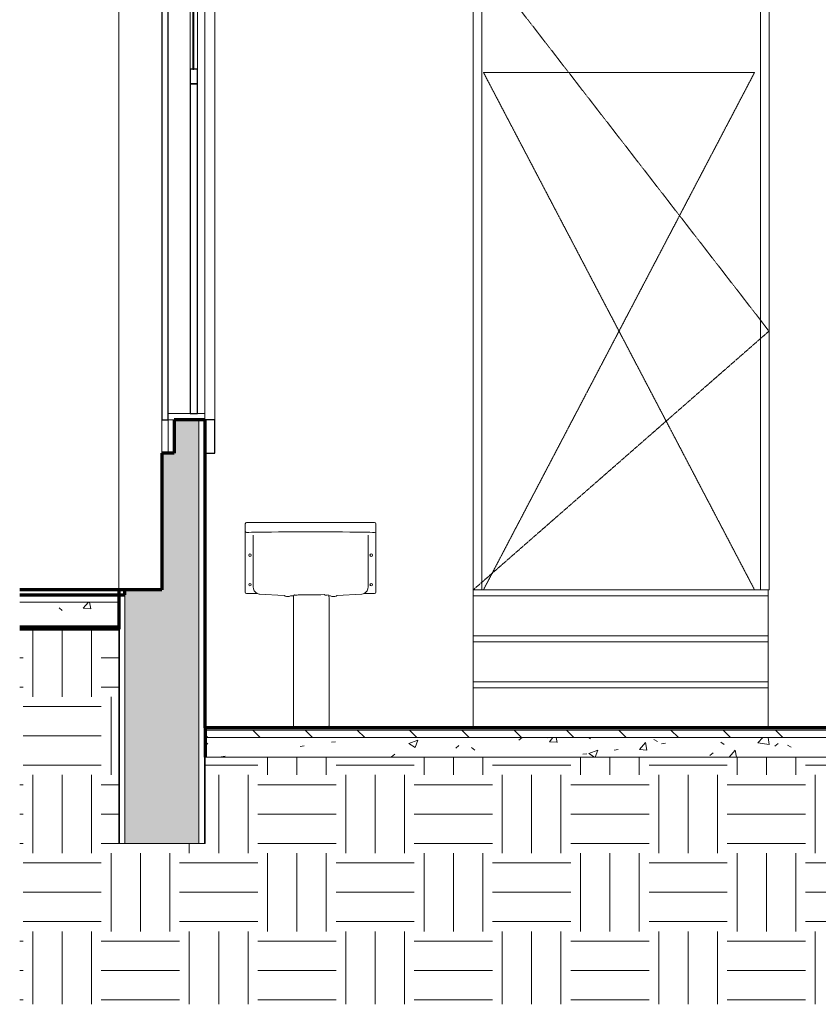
# Model space of a CAD drawing. Header units: millimetres. Extents: x -3165 to 47090, y -1932 to 8822.
# Tile 20 of 59: x 18938 to 22179, y -653 to 3344. Entities that reach past the tile are written whole.
import ezdxf

# ---------------------------------------------------------------- set-up
doc = ezdxf.new("R2010")
doc.units = ezdxf.units.MM
doc.linetypes.add('_Tracejado pequeno', pattern=[2.25, 1.5, -0.75])
for name, color, linetype, lineweight in [('A-DOOR', 31, 'Continuous', 18), ('A-DOOR-FRAM', 31, 'Continuous', 18), ('A-DOOR-HDLN', 31, '_Tracejado pequeno', 18), ('A-FLOR', 192, 'Continuous', 18), ('A-FLOR-MCUT', 51, 'Continuous', 18), ('A-FLOR-PATT', 8, 'Continuous', 70), ('A-GLAZ', 151, 'Continuous', 18), ('A-WALL', 113, 'Continuous', 18), ('A-WALL-PATT', 111, 'Continuous', 70), ('P-SANR-FIXT', 6, 'Continuous', 18), ('S-STRS', 31, 'Continuous', 18)]:
    doc.layers.add(name, color=color, linetype=linetype, lineweight=lineweight)
pattern_1 = [(50, (12918.95, 0), (364.368, -31.878), [38.1, -419.1]), (355, (12918.95, 0), (-70.486, 382.113), [30.48, -335.28]), (100.451, (12949.3, -2.66), (293.885, 350.233), [32.38, -356.18]), (46.184, (12918.95, 101.6), (542.158, -84.086), [57.15, -628.65]), (96.636, (12964.13, 94.6), (474.805, 494.855), [48.57, -534.27]), (351.184, (12918.95, 101.6), (474.81, 494.85), [45.72, -502.92]), (21, (12969.75, 76.2), (303.2285, -204.5305), [38.1, -419.1]), (326, (12969.75, 76.2), (123.604, 368.376), [30.48, -335.28]), (71.451, (12995.02, 59.16), (426.834, 163.843), [32.38, -356.18]), (37.5, (12918.95, 0), (6.1766, 169.1102), [16.764, -314.452, 16.764, -323.596, -336.55]), (37.5, (12918.95, 0), (6.1766, 169.1102), [-671.576, 16.764, -319.786]), (7.5, (12918.95, 0), (133.639, 200.3615), [16.764, -177.292, 16.764, -306.832, -128.27]), (7.5, (12918.95, 0), (133.639, 200.3615), [-517.652, 16.764, -111.506]), (327.5, (12805.67, 0), (271.1818, -11.4584), [16.764, -110.236, 16.764, -379.476, -525.78]), (327.5, (12805.67, 0), (271.1818, -11.4584), [-523.24, 16.764, -509.016]), (317.5, (12754.87, 0), (296.2585, 50.853), [16.764, -148.336, 16.764, -246.38, -373.38]), (317.5, (12754.87, 0), (296.2585, 50.853), [-428.244, 16.764, -356.616])]
pattern_2 = [(0, (12918.95, 0), (317.5, 317.5), [317.5, -317.5]), (0, (12918.95, 119.06), (317.5, 317.5), [317.5, -317.5]), (0, (12918.95, 238.12), (317.5, 317.5), [317.5, -317.5]), (90, (12958.64, 277.8), (-317.5, 317.5), [317.5, -317.5]), (90, (13077.7, 277.8), (-317.5, 317.5), [317.5, -317.5]), (90, (13196.76, 277.8), (-317.5, 317.5), [317.5, -317.5])]

# ---------------------------------------------------------------- blocks, each defined once
blk = doc.blocks.new('Window_CV - Window_CV - 1 divisão-4329172-ELEVAÇÃO 6 - MAPEAMENTO DE DANOS')
at = {"layer": 'A-GLAZ'}
for p, q in [((6621.1, 3630), (6621.1, 3570)), ((6646.1, 3630), (6621.1, 3630)), ((6646.1, 3570), (6646.1, 3630)), ((6621.1, 3570), (6646.1, 3570)), ((6621.1, 3570), (6621.1, 3545)), ((6771.1, 3570), (6621.1, 3570)), ((6771.1, 3545), (6771.1, 3570)), ((6811.1, 3570), (6811.1, 1720)), ((6621.1, 3545), (6771.1, 3545)), ((6771.1, 1745), (6771.1, 3545)), ((6711.1, 3144), (6711.1, 3485)), ((6741.1, 3144), (6741.1, 3485)), ((6621.1, 1745), (6621.1, 1720)), ((6771.1, 1745), (6621.1, 1745)), ((6621.1, 1720), (6621.1, 1584)), ((6646.1, 1720), (6621.1, 1720)), ((6621.1, 1720), (6771.1, 1720)), ((6646.1, 1584), (6646.1, 1720)), ((6771.1, 1720), (6771.1, 1745)), ((6621.1, 1584), (6646.1, 1584))]:
    blk.add_line(p, q, dxfattribs=at)
at = {"layer": 'A-GLAZ', "lineweight": 25}
for p, q in [((6811.1, 3630), (6771.1, 3630)), ((6771.1, 3630), (6771.1, 3570)), ((6811.1, 3570), (6811.1, 3630)), ((6596.1, 3570), (6596.1, 1720)), ((6621.1, 3570), (6596.1, 3570)), ((6621.1, 1720), (6621.1, 3570)), ((6771.1, 3570), (6811.1, 3570)), ((6711.1, 3545), (6711.1, 3485)), ((6741.1, 3545), (6711.1, 3545)), ((6741.1, 3485), (6741.1, 3545)), ((6711.1, 3485), (6741.1, 3485)), ((6721.1, 3485), (6721.1, 3144)), ((6726.1, 3485), (6721.1, 3485)), ((6726.1, 3144), (6726.1, 3485)), ((6711.1, 3144), (6711.1, 3084)), ((6741.1, 3144), (6711.1, 3144)), ((6721.1, 3144), (6726.1, 3144)), ((6741.1, 3084), (6741.1, 3144)), ((6711.1, 3084), (6741.1, 3084)), ((6711.1, 3084), (6711.1, 1745)), ((6741.1, 3084), (6711.1, 3084)), ((6741.1, 1745), (6741.1, 3084)), ((6596.1, 1720), (6621.1, 1720)), ((6711.1, 1745), (6741.1, 1745)), ((6811.1, 1720), (6771.1, 1720)), ((6771.1, 1720), (6771.1, 1584)), ((6811.1, 1584), (6811.1, 1720)), ((6771.1, 1584), (6811.1, 1584))]:
    blk.add_line(p, q, dxfattribs=at)
blk = doc.blocks.new('PORTA - Simples - 1_20 x 2_60-3911873-ELEVAÇÃO 6 - MAPEAMENTO DE DANOS')
at = {"layer": 'A-DOOR', "linetype": '_Tracejado pequeno'}
for p in [(7862.9, 3626.1), (7859.8, 1030)]:
    blk.add_line(p, (9059.8, 2080), dxfattribs=at)
at = {"layer": 'A-DOOR'}
for p, q in [((7894.8, 3595), (9024.8, 3595)), ((7894.8, 3595), (7894.8, 1030)), ((9024.8, 1030), (9024.8, 3595))]:
    blk.add_line(p, q, dxfattribs=at)
at = {"layer": 'A-DOOR-FRAM'}
for p, q in [((7859.8, 3626.1), (7859.8, 1030)), ((9059.8, 1030), (9059.8, 3626.1)), ((7894.8, 3595), (7894.8, 1030)), ((7894.8, 3595), (9024.8, 3595)), ((9024.8, 3595), (9024.8, 1030)), ((9056.1, 1030), (9059.8, 1030))]:
    blk.add_line(p, q, dxfattribs=at)
blk = doc.blocks.new('porta dupla - P10 - 1_16 x 2_60 m-4336726-ELEVAÇÃO 6 - MAPEAMENTO DE DANOS')
at = {"layer": 'A-DOOR-HDLN'}
for p, q in [((7901.1, 3130), (9001.1, 3130)), ((7901.1, 3130), (8451.1, 2080)), ((9001.1, 3130), (8451.1, 2080)), ((8451.1, 2080), (7901.1, 1030)), ((8451.1, 2080), (9001.1, 1030))]:
    blk.add_line(p, q, dxfattribs=at)
blk = doc.blocks.new('Deca_Tanque_TQ_02_30 Litros - TQ_02_Branco Gelo GE17-4315747-ELEVAÇÃO 6 - MAPEAMENTO DE DANOS')
at = {"layer": 'P-SANR-FIXT'}
for p, q in [((6934.6, 1297.9), (6934.6, 1020.1)), ((7458.6, 1303.3), (6940.1, 1303.3)), ((7464.6, 1019.9), (7464.6, 1297.2)), ((6966.1, 1041.9), (6966.1, 1251.9)), ((7433.1, 1041.9), (7433.1, 1251.9)), ((6939.6, 1015.1), (6982.5, 1015.1)), ((6991.6, 1012.8), (7092.6, 1007.2)), ((7118.7, 1004.9), (7130.4, 1004.8)), ((7273.9, 1004.8), (7280.7, 1004.9)), ((7306.6, 1007.2), (7407.7, 1012.8)), ((7416.8, 1015.1), (7459.6, 1015.1)), ((7130, 999.2), (7130, 477.8)), ((7274.3, 477.1), (7274.3, 999.2))]:
    blk.add_line(p, q, dxfattribs=at)
for centre, radius, start, end in [((6940.1, 1297.9), 5.41, 90, 180), ((7458.6, 1297.2), 6.05, 0, 90), ((6939.7, 1267.2), 5.09, 187.0716, 269.4397), ((7459.7, 1267.1), 4.94, 268.6941, 351.3059), ((6953.6, 1170.5), 4.94, 0, 180), ((6953.6, 1170.5), 4.94, 180, 0), ((7445.6, 1170.5), 4.94, 0, 180), ((7445.6, 1170.5), 4.94, 180, 0), ((6953.6, 1050.5), 4.94, 0, 180), ((6953.6, 1050.5), 4.94, 180, 0), ((6996.4, 1041.9), 30.2, 180, 242.6964), ((7402.9, 1041.9), 30.2, 297.3036, 0), ((7445.6, 1050.5), 4.94, 0, 180), ((7445.6, 1050.5), 4.94, 180, 0), ((6939.6, 1020.1), 5, 180, 270), ((6993.1, 1037.8), 25.1, 245.0399, 266.6161), ((7089.3, 1003.6), 4.91, 30.2706, 46.55), ((7096.9, 1008.1), 3.94, 210.5365, 253.7287), ((7106.5, 1034.2), 31.7, 250.2952, 292.7022), ((7171.5, 999.2), 41.5, 172.3121, 180), ((7135, 1004.6), 4.61, 105.6973, 178.3027), ((7140.3, 1028.6), 20.6, 251.3684, 296.363), ((7201.1, 2391.6), 1382.4, 267.859, 272.2227), ((7264, 1028.6), 20.6, 243.1697, 288.6316), ((7269.3, 1004.6), 4.61, 1.6973, 74.3027), ((7232.8, 999.2), 41.5, 360, 7.6879), ((7292.8, 1034.2), 31.7, 247.6327, 289.7048), ((7302.4, 1008.1), 3.94, 286.2713, 329.4635), ((7310, 1003.6), 4.91, 133.45, 149.7294), ((7406.2, 1037.8), 25.1, 273.3839, 294.9601), ((7459.6, 1020.1), 5, 270, 358.3814), ((7139.8, 477.5), 9.86, 177.8161, 229.2052), ((7264.4, 477.5), 9.86, 310.7948, 357.8161)]:
    blk.add_arc(centre, radius, start, end, dxfattribs=at)
blk.add_ellipse((7199.6, 1262.1), major_axis=(260, 0), ratio=0.011413, start_param=0, end_param=3.141593, dxfattribs=at)

msp = doc.modelspace()

# ---------------------------------------------------------------- hatches: boundary and pattern name
at = {"layer": 'A-FLOR-PATT', "lineweight": 18}
h = msp.add_hatch(dxfattribs=at)
h.set_pattern_fill('FP_12', color=256, style=0, pattern_type=2)
h.set_pattern_definition(pattern_1)
h.paths.add_polyline_path([(19124.5, 880), (19340.1, 880), (19340.1, 980), (18938.1, 980), (18938.1, 880)], flags=0)
h = msp.add_hatch(dxfattribs=at)
h.set_pattern_fill('FP_19', color=256, style=0, pattern_type=2)
h.set_pattern_definition(pattern_2)
h.paths.add_polyline_path([(29445.1, -652.8), (32065.1, -652.8), (32065.1, -140), (31765.1, -140), (31765.1, 870), (25980.1, 870), (25980.1, -652.8), (28856.5, -652.8)], flags=0)
h.paths.add_polyline_path([(18938.1, -652.8), (19340.1, -652.8), (19340.1, 870), (18938.1, 870), (18938.1, 0)], flags=0)
h = msp.add_hatch(dxfattribs=at)
h.set_pattern_fill('FP_13', color=256, style=0, pattern_type=2)
h.set_pattern_definition([(135, (12918.95, 0), (-106.066, -106.066), [])])
h.paths.add_polyline_path([(19690.1, 430), (25680.1, 430), (25680.1, 460), (19690.1, 460)], flags=0)
h = msp.add_hatch(dxfattribs=at)
h.set_pattern_fill('FP_12', color=256, style=0, pattern_type=2)
h.set_pattern_definition(pattern_1)
h.paths.add_polyline_path([(19690.1, 350), (25680.1, 350), (25680.1, 430), (19690.1, 430)], flags=0)
h = msp.add_hatch(dxfattribs=at)
h.set_pattern_fill('FP_19', color=256, style=0, pattern_type=2)
h.set_pattern_definition(pattern_2)
h.paths.add_polyline_path([(22128.5, -652.8), (25980.1, -652.8), (25980.1, 0), (25680.1, 0), (25680.1, 350), (19690.1, 350), (19690.1, 0), (19340.1, 0), (19340.1, -652.8), (20533.3, -652.8)], flags=0)
at = {"layer": 'A-WALL-PATT'}
h = msp.add_hatch(color=256, dxfattribs=at)
h.paths.add_polyline_path([(19665.1, 0), (19665.1, 1720), (19565.1, 1720), (19565.1, 1584), (19515.1, 1584), (19515.1, 1030), (19365.1, 1030), (19365.1, 0)], flags=0)
h.paths.add_polyline_path([(19665.1, 3570), (19665.1, 5328.7), (19365.1, 5328.7), (19365.1, 3630), (19565.1, 3630), (19565.1, 3570)], flags=0)

# ---------------------------------------------------------------- linework, layer by layer
at = {"layer": 'A-FLOR', "lineweight": 70}
for p, q in [((19365.1, 1030), (18938.1, 1030)), ((18938.1, 1010), (19365.1, 1010)), ((19365.1, 1010), (19365.1, 1030)), ((18938.1, 880), (19340.1, 880)), ((19340.1, 870), (18938.1, 870)), ((25680.1, 470), (19690.1, 470)), ((19690.1, 470), (19690.1, 350))]:
    msp.add_line(p, q, dxfattribs=at)
at = {"layer": 'A-FLOR-MCUT'}
for p, q in [((19340.1, 980), (18938.1, 980)), ((25680.1, 460), (19690.1, 460)), ((25680.1, 430), (19690.1, 430)), ((19690.1, 350), (25680.1, 350))]:
    msp.add_line(p, q, dxfattribs=at)
at = {"layer": 'A-WALL'}
for p, q in [((19340.1, 1030), (19340.1, 3630)), ((19515.1, 1720), (19515.1, 1584)), ((19665.1, 0), (19665.1, 1720)), ((19687.6, 0), (19687.6, 1720)), ((19342.6, 0), (19342.6, 1030)), ((19365.1, 0), (19365.1, 1010)), ((19340.1, 870), (19340.1, 0)), ((19690.1, 0), (19690.1, 350)), ((19340.1, 0), (19690.1, 0))]:
    msp.add_line(p, q, dxfattribs=at)
at = {"layer": 'A-WALL', "lineweight": 70}
for p, q in [((19690.1, 1720), (19565.1, 1720)), ((19565.1, 1720), (19565.1, 1584)), ((19690.1, 470), (19690.1, 1720)), ((19565.1, 1584), (19515.1, 1584)), ((19515.1, 1584), (19515.1, 1030)), ((19340.1, 1030), (19340.1, 870)), ((19515.1, 1030), (19365.1, 1030))]:
    msp.add_line(p, q, dxfattribs=at)
at = {"layer": 'S-STRS'}
for p, q in [((20778.8, 1030), (21975.1, 1030)), ((20778.8, 1005), (20778.8, 1030)), ((21975.1, 1005), (20778.8, 1005)), ((20778.8, 843.3), (20778.8, 1005)), ((21975.1, 1005), (20778.8, 1005)), ((21975.1, 1030), (21975.1, 1005)), ((21975.1, 1005), (21975.1, 843.3)), ((20778.8, 843.3), (21975.1, 843.3)), ((20778.8, 818.3), (20778.8, 843.3)), ((21975.1, 818.3), (21975.1, 843.3)), ((20778.8, 656.7), (20778.8, 818.3)), ((21975.1, 818.3), (20778.8, 818.3)), ((21975.1, 818.3), (20778.8, 818.3)), ((21975.1, 818.3), (21975.1, 656.7)), ((20778.8, 656.7), (21975.1, 656.7)), ((20778.8, 631.7), (20778.8, 656.7)), ((21975.1, 631.7), (21975.1, 656.7)), ((20778.8, 470), (20778.8, 631.7)), ((21975.1, 631.7), (20778.8, 631.7)), ((21975.1, 631.7), (20778.8, 631.7)), ((21975.1, 631.7), (21975.1, 470))]:
    msp.add_line(p, q, dxfattribs=at)

# ---------------------------------------------------------------- block references
at = {"layer": 'A-DOOR'}
for name in ['PORTA - Simples - 1_20 x 2_60-3911873-ELEVAÇÃO 6 - MAPEAMENTO DE DANOS', 'porta dupla - P10 - 1_16 x 2_60 m-4336726-ELEVAÇÃO 6 - MAPEAMENTO DE DANOS']:
    msp.add_blockref(name, (12918.9, 0), dxfattribs=at)
at = {"layer": 'A-GLAZ'}
msp.add_blockref('Window_CV - Window_CV - 1 divisão-4329172-ELEVAÇÃO 6 - MAPEAMENTO DE DANOS', (12918.9, 0), dxfattribs=at)
at = {"layer": 'P-SANR-FIXT'}
msp.add_blockref('Deca_Tanque_TQ_02_30 Litros - TQ_02_Branco Gelo GE17-4315747-ELEVAÇÃO 6 - MAPEAMENTO DE DANOS', (12918.9, 0), dxfattribs=at)

doc.saveas('drawing.dxf')
